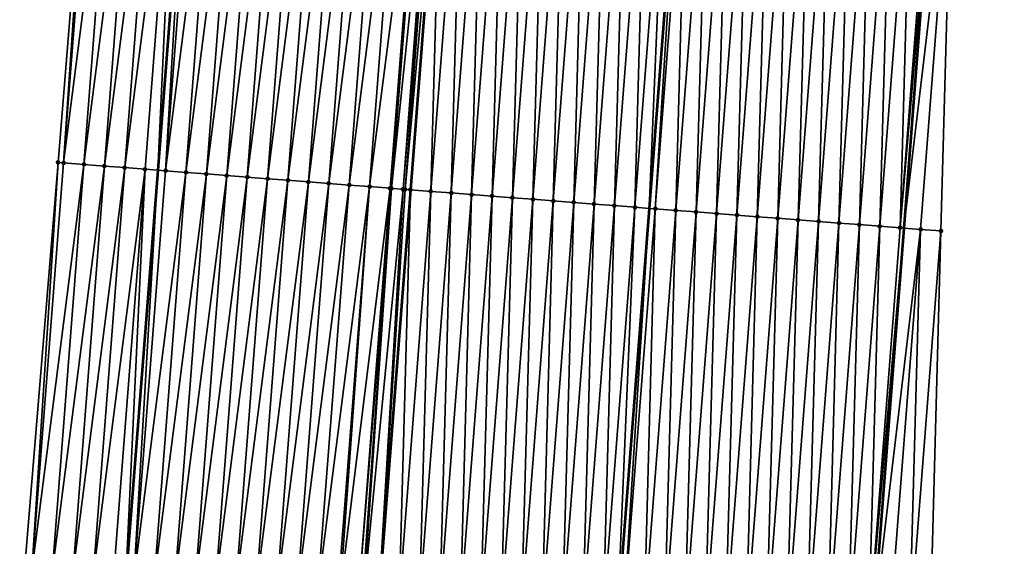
# Model space of a CAD drawing. Header units: feet. Extents: x 2017424 to 2024169, y 808042 to 818730.
# Tile 16 of 256: x 2023431 to 2023479, y 808572 to 808598. Entities that reach past the tile are written whole.
import ezdxf

# ---------------------------------------------------------------- set-up
doc = ezdxf.new("R2010")
doc.units = ezdxf.units.FT
doc.header["$MEASUREMENT"] = 0
for name, color, linetype, lineweight in [('EP_Travel Lane', 172, 'Continuous', 53), ('NB-Road Shots', 141, 'Continuous', 100), ('NB-Road X-Section', 40, 'Continuous', 13), ('STRIPING', 60, 'Continuous', 53)]:
    doc.layers.add(name, color=color, linetype=linetype, lineweight=lineweight)
doc.layers.add('I-77-MM15-17_NB-Surface-BORDER', color=7, linetype='Continuous')
doc.layers.add('I-77-MM15-17_NB-Surface-TIN', color=7, linetype='Continuous')

msp = doc.modelspace()

# ---------------------------------------------------------------- linework, layer by layer
at = {"layer": 'EP_Travel Lane'}
for points in [[(2023440.855885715, 808630.2396327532, 257.285352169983), (2023439.302682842, 808610.3000895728, 257.1924232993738), (2023437.749479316, 808590.3605380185, 257.1127177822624), (2023436.1962753, 808570.4209801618, 257.0429788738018), (2023434.643069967, 808550.4814053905, 256.9996296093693), (2023433.089863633, 808530.5418177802, 256.9763918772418), (2023431.536655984, 808510.6022132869, 256.97948636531), (2023429.983446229, 808490.6625817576, 257.0251275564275), (2023428.430236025, 808470.7229444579, 257.0795000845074), (2023426.877024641, 808450.7832920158, 257.1580018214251), (2023425.378224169, 808430.7817102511, 257.2690864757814), (2023423.918644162, 808410.835129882, 257.3659053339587), (2023422.459082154, 808390.8887954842, 257.4914231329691), (2023420.999547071, 808370.9428290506, 257.6598730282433), (2023419.540021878, 808350.9969977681, 257.8440919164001), (2023418.080480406, 808331.0509440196, 258.0023538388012), (2023416.62096885, 808311.1052991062, 258.2083175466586), (2023415.161446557, 808291.159507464, 258.3971686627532), (2023413.701933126, 808271.2138369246, 258.6001419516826), (2023412.242457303, 808251.2686803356, 258.8630725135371), (2023410.779692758, 808231.3445584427, 259.1339013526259)], [(2023477.28724312, 808627.4128463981, 257.0284670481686), (2023475.742724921, 808607.472637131, 256.9236377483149), (2023474.19820586, 808587.5324167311, 256.8360763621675), (2023472.653685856, 808567.5921841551, 256.7674357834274), (2023471.109165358, 808547.6519452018, 256.7089363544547), (2023469.564643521, 808527.7116889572, 256.6775101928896), (2023468.020118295, 808507.7713889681, 256.7147575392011), (2023466.475592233, 808487.8310781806, 256.7686009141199), (2023464.931065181, 808467.8907546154, 256.8429244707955), (2023463.386537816, 808447.9504270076, 256.9229423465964), (2023461.900557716, 808428.0821059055, 257.0086530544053), (2023460.440991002, 808408.1353261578, 257.08244919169), (2023458.981462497, 808388.1890685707, 257.2171678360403), (2023457.521962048, 808368.2431944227, 257.39662409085), (2023456.06245145, 808348.2971815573, 257.5598950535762), (2023454.602948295, 808328.3512704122, 257.7350356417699), (2023453.14345797, 808308.4055346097, 257.9306324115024), (2023451.683966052, 808288.4597770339, 258.1236780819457), (2023450.224492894, 808268.5142758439, 258.3466491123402), (2023448.765051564, 808248.5692096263, 258.6203824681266), (2023447.259993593, 808228.587331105, 258.8985682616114)]]:
    msp.add_polyline3d(points, dxfattribs=at)
at = {"layer": 'I-77-MM15-17_NB-Surface-BORDER', "color": 3, "linetype": 'Continuous', "lineweight": -3}
for points in [[(2023406.60019978, 808231.6576324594, 258.9744461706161), (2023408.2205529, 808251.5644697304, 258.7181628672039), (2023409.899029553, 808271.4934034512, 258.4496011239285), (2023410.304910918, 808291.5161837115, 258.164656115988), (2023411.398282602, 808311.4889571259, 257.9688032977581), (2023412.821336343, 808331.4373750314, 257.7721692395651), (2023414.256278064, 808351.3851546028, 257.6033479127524), (2023416.392144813, 808371.2811777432, 257.4357380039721), (2023417.279403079, 808391.2690556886, 257.2262022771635), (2023418.880741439, 808411.2049960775, 257.1096080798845), (2023420.582393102, 808431.1338776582, 257.033612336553), (2023422.132678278, 808451.15156985, 256.9518341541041), (2023423.444320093, 808471.109977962, 256.8566346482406), (2023424.988677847, 808491.0503060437, 256.7963218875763), (2023426.959845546, 808510.9574970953, 256.7636323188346), (2023427.891208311, 808530.9453750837, 256.7287926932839), (2023429.572963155, 808550.8749947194, 256.7411952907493), (2023431.242463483, 808570.8055399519, 256.7930076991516), (2023432.879210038, 808590.7386027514, 256.8820714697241), (2023434.504432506, 808610.672555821, 256.9774301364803), (2023435.998182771, 808630.6167183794, 257.0609682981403)], [(2023479.114651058, 808627.2710651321, 256.9981541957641), (2023476.570370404, 808607.408421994, 256.9121527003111), (2023476.02009636, 808587.3910609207, 256.8099469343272), (2023475.469821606, 808567.3736907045, 256.7218928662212), (2023473.922542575, 808547.433666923, 256.6616515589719), (2023473.37226629, 808527.4162769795, 256.6046512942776), (2023471.824982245, 808507.4761885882, 256.6457828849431), (2023470.277698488, 808487.5361038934, 256.680756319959), (2023468.730413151, 808467.5959988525, 256.7481437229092), (2023466.186123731, 808447.7332427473, 256.8385146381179), (2023464.691739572, 808427.8752115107, 256.9214533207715), (2023463.218645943, 808407.9294816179, 257.0011474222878), (2023461.745585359, 808387.984199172, 257.1330493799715), (2023460.272552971, 808368.0392984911, 257.3094958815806), (2023458.799509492, 808348.0942476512, 257.4684212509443), (2023456.32921844, 808328.2233420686, 257.6846117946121), (2023453.858934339, 808308.3525305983, 257.9117814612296), (2023452.385911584, 808288.4077603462, 258.1034345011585), (2023452.198072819, 808268.3679908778, 258.2856015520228), (2023449.826223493, 808248.4904365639, 258.5739499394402), (2023447.94367309, 808228.5354414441, 258.8798459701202)]]:
    msp.add_polyline3d(points, dxfattribs=at)
at = {"layer": 'I-77-MM15-17_NB-Surface-TIN', "color": 128, "linetype": 'Continuous', "lineweight": -3}
for points in [[(2023433.148967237, 808590.7176639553, 256.8922548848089), (2023434.504432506, 808610.672555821, 256.9774301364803), (2023432.879210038, 808590.7386027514, 256.8820714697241)], [(2023433.148967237, 808590.7176639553, 256.8922548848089), (2023434.696244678, 808610.6576672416, 256.9845877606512), (2023434.504432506, 808610.672555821, 256.9774301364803)], [(2023433.148967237, 808590.7176639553, 256.8922548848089), (2023435.693245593, 808610.5802774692, 257.0248189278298), (2023434.696244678, 808610.6576672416, 256.9845877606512)], [(2023433.148967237, 808590.7176639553, 256.8922548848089), (2023434.145968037, 808590.6402727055, 256.9347994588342), (2023435.693245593, 808610.5802774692, 257.0248189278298)], [(2023434.145968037, 808590.6402727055, 256.9347994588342), (2023436.69024632, 808610.5028852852, 257.0688271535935), (2023435.693245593, 808610.5802774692, 257.0248189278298)], [(2023434.145968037, 808590.6402727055, 256.9347994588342), (2023435.142968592, 808590.5628783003, 256.9822857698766), (2023436.69024632, 808610.5028852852, 257.0688271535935)], [(2023435.142968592, 808590.5628783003, 256.9822857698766), (2023437.687246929, 808610.4254915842, 257.1152104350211), (2023436.69024632, 808610.5028852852, 257.0688271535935)], [(2023435.142968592, 808590.5628783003, 256.9822857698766), (2023436.139969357, 808590.485486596, 257.0255421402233), (2023437.687246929, 808610.4254915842, 257.1152104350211)], [(2023436.139969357, 808590.485486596, 257.0255421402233), (2023438.684247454, 808610.3480967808, 257.1633206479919), (2023437.687246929, 808610.4254915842, 257.1152104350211)], [(2023436.139969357, 808590.485486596, 257.0255421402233), (2023437.1369696, 808590.4080881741, 257.0793187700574), (2023438.684247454, 808610.3480967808, 257.1633206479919)], [(2023437.1369696, 808590.4080881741, 257.0793187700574), (2023437.749479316, 808590.3605380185, 257.1127177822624), (2023438.684247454, 808610.3480967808, 257.1633206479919)], [(2023438.684247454, 808610.3480967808, 257.1633206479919), (2023437.749479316, 808590.3605380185, 257.1127177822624), (2023439.302682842, 808610.3000895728, 257.1924232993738)], [(2023438.133969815, 808590.3306893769, 257.1336833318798), (2023439.302682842, 808610.3000895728, 257.1924232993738), (2023437.749479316, 808590.3605380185, 257.1127177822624)], [(2023438.133969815, 808590.3306893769, 257.1336833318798), (2023439.681248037, 808610.270702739, 257.2102380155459), (2023439.302682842, 808610.3000895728, 257.1924232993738)], [(2023438.133969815, 808590.3306893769, 257.1336833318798), (2023440.678249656, 808610.1933220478, 257.2362471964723), (2023439.681248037, 808610.270702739, 257.2102380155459)], [(2023438.133969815, 808590.3306893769, 257.1336833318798), (2023439.130971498, 808590.2533095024, 257.1584132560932), (2023440.678249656, 808610.1933220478, 257.2362471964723)], [(2023439.130971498, 808590.2533095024, 257.1584132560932), (2023441.675251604, 808610.1159455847, 257.2556352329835), (2023440.678249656, 808610.1933220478, 257.2362471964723)], [(2023439.130971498, 808590.2533095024, 257.1584132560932), (2023440.127973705, 808590.1759363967, 257.1725427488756), (2023441.675251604, 808610.1159455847, 257.2556352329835)], [(2023440.127973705, 808590.1759363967, 257.1725427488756), (2023442.672253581, 808610.0385695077, 257.2744181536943), (2023441.675251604, 808610.1159455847, 257.2556352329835)], [(2023440.127973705, 808590.1759363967, 257.1725427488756), (2023441.1249754, 808590.0985566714, 257.1970388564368), (2023442.672253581, 808610.0385695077, 257.2744181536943)], [(2023441.1249754, 808590.0985566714, 257.1970388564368), (2023443.669255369, 808609.9611909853, 257.2970309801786), (2023442.672253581, 808610.0385695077, 257.2744181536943)], [(2023441.1249754, 808590.0985566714, 257.1970388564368), (2023442.121977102, 808590.0211770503, 257.2213719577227), (2023443.669255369, 808609.9611909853, 257.2970309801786)], [(2023442.121977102, 808590.0211770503, 257.2213719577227), (2023444.666257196, 808609.8838129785, 257.3188362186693), (2023443.669255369, 808609.9611909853, 257.2970309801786)], [(2023442.121977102, 808590.0211770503, 257.2213719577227), (2023443.118978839, 808589.9437978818, 257.2449963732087), (2023444.666257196, 808609.8838129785, 257.3188362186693)], [(2023443.118978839, 808589.9437978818, 257.2449963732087), (2023445.663259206, 808609.8064373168, 257.3369689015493), (2023444.666257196, 808609.8838129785, 257.3188362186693)], [(2023443.118978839, 808589.9437978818, 257.2449963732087), (2023444.115980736, 808589.8664207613, 257.2654132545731), (2023445.663259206, 808609.8064373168, 257.3369689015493)], [(2023444.115980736, 808589.8664207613, 257.2654132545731), (2023446.660261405, 808609.729064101, 257.3512708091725), (2023445.663259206, 808609.8064373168, 257.3369689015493)], [(2023444.115980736, 808589.8664207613, 257.2654132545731), (2023445.112982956, 808589.7890478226, 257.2792814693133), (2023446.660261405, 808609.729064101, 257.3512708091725)], [(2023445.112982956, 808589.7890478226, 257.2792814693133), (2023447.657263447, 808609.6516888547, 257.3687532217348), (2023446.660261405, 808609.729064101, 257.3512708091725)], [(2023445.112982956, 808589.7890478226, 257.2792814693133), (2023446.109985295, 808589.7116763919, 257.2907876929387), (2023447.657263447, 808609.6516888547, 257.3687532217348)], [(2023446.109985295, 808589.7116763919, 257.2907876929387), (2023448.6542656, 808609.5743150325, 257.384005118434), (2023447.657263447, 808609.6516888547, 257.3687532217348)], [(2023446.109985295, 808589.7116763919, 257.2907876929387), (2023447.106987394, 808589.6343018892, 257.3071048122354), (2023448.6542656, 808609.5743150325, 257.384005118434)], [(2023447.106987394, 808589.6343018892, 257.3071048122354), (2023449.651267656, 808609.4969399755, 257.4011903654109), (2023448.6542656, 808609.5743150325, 257.384005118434)], [(2023447.106987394, 808589.6343018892, 257.3071048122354), (2023448.103989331, 808589.5569252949, 257.3266977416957), (2023449.651267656, 808609.4969399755, 257.4011903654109)], [(2023448.103989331, 808589.5569252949, 257.3266977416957), (2023450.648269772, 808609.4195656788, 257.4171853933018), (2023449.651267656, 808609.4969399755, 257.4011903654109)], [(2023448.103989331, 808589.5569252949, 257.3266977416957), (2023449.100991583, 808589.479552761, 257.339931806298), (2023450.648269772, 808609.4195656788, 257.4171853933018)], [(2023449.100991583, 808589.479552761, 257.339931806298), (2023449.171734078, 808589.4740629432, 257.3406127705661), (2023450.648269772, 808609.4195656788, 257.4171853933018)], [(2023449.171734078, 808589.4740629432, 257.3406127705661), (2023450.742074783, 808609.4122859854, 257.4183357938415), (2023450.648269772, 808609.4195656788, 257.4171853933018)], [(2023449.171734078, 808589.4740629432, 257.3406127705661), (2023451.234214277, 808609.3740958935, 257.4210089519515), (2023450.742074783, 808609.4122859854, 257.4183357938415)], [(2023449.171734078, 808589.4740629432, 257.3406127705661), (2023449.736037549, 808589.4302726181, 257.3441422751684), (2023451.234214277, 808609.3740958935, 257.4210089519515)], [(2023449.736037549, 808589.4302726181, 257.3441422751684), (2023451.342555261, 808609.3656890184, 257.4209745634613), (2023451.234214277, 808609.3740958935, 257.4210089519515)], [(2023449.736037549, 808589.4302726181, 257.3441422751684), (2023449.834693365, 808589.4226173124, 257.3440570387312), (2023451.342555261, 808609.3656890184, 257.4209745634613)], [(2023449.834693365, 808589.4226173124, 257.3440570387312), (2023451.645272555, 808609.3421999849, 257.4197076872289), (2023451.342555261, 808609.3656890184, 257.4209745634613)], [(2023449.834693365, 808589.4226173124, 257.3440570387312), (2023450.097994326, 808589.4021865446, 257.3432719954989), (2023451.645272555, 808609.3421999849, 257.4197076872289)], [(2023450.097994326, 808589.4021865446, 257.3432719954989), (2023450.105989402, 808589.4015662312, 257.3431510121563), (2023451.645272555, 808609.3421999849, 257.4197076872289)], [(2023451.645272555, 808609.3421999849, 257.4197076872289), (2023450.105989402, 808589.4015662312, 257.3431510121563), (2023451.653267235, 808609.3415796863, 257.4196115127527)], [(2023451.094997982, 808589.3248320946, 257.3281851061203), (2023451.653267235, 808609.3415796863, 257.4196115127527), (2023450.105989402, 808589.4015662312, 257.3431510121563)], [(2023451.094997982, 808589.3248320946, 257.3281851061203), (2023452.642276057, 808609.2648435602, 257.4077139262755), (2023451.653267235, 808609.3415796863, 257.4196115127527)], [(2023451.094997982, 808589.3248320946, 257.3281851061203), (2023452.092001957, 808589.2474817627, 257.3066489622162), (2023452.642276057, 808609.2648435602, 257.4077139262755)], [(2023452.092001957, 808589.2474817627, 257.3066489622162), (2023453.639279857, 808609.1874909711, 257.3897130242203), (2023452.642276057, 808609.2648435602, 257.4077139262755)], [(2023452.092001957, 808589.2474817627, 257.3066489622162), (2023453.089005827, 808589.1701300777, 257.2872318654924), (2023453.639279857, 808609.1874909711, 257.3897130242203)], [(2023453.089005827, 808589.1701300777, 257.2872318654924), (2023454.636283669, 808609.1101385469, 257.3714536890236), (2023453.639279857, 808609.1874909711, 257.3897130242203)], [(2023453.089005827, 808589.1701300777, 257.2872318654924), (2023454.08600959, 808589.0927770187, 257.2699669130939), (2023454.636283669, 808609.1101385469, 257.3714536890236)], [(2023454.08600959, 808589.0927770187, 257.2699669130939), (2023455.633287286, 808609.032783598, 257.3571483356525), (2023454.636283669, 808609.1101385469, 257.3714536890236)], [(2023454.08600959, 808589.0927770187, 257.2699669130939), (2023455.083013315, 808589.0154234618, 257.2534811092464), (2023455.633287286, 808609.032783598, 257.3571483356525)], [(2023455.083013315, 808589.0154234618, 257.2534811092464), (2023456.630290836, 808608.9554277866, 257.3441938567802), (2023455.633287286, 808609.032783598, 257.3571483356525)], [(2023455.083013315, 808589.0154234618, 257.2534811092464), (2023456.080017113, 808588.9380708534, 257.2355103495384), (2023456.630290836, 808608.9554277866, 257.3441938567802)], [(2023456.080017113, 808588.9380708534, 257.2355103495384), (2023457.627294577, 808608.8780744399, 257.3273795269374), (2023456.630290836, 808608.9554277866, 257.3441938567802)], [(2023456.080017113, 808588.9380708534, 257.2355103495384), (2023457.077021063, 808588.8607201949, 257.2144855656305), (2023457.627294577, 808608.8780744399, 257.3273795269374)], [(2023457.077021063, 808588.8607201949, 257.2144855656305), (2023458.624298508, 808608.8007235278, 257.306752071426), (2023457.627294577, 808608.8780744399, 257.3273795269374)], [(2023457.077021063, 808588.8607201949, 257.2144855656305), (2023458.074025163, 808588.7833714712, 257.190430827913), (2023458.624298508, 808608.8007235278, 257.306752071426)], [(2023458.074025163, 808588.7833714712, 257.190430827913), (2023459.621302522, 808608.7233737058, 257.2844177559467), (2023458.624298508, 808608.8007235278, 257.306752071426)], [(2023458.074025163, 808588.7833714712, 257.190430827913), (2023459.071029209, 808588.7060220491, 257.1674697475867), (2023459.621302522, 808608.7233737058, 257.2844177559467)], [(2023459.071029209, 808588.7060220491, 257.1674697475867), (2023460.618306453, 808608.6460228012, 257.2637788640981), (2023459.621302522, 808608.7233737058, 257.2844177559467)], [(2023459.071029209, 808588.7060220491, 257.1674697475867), (2023460.068033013, 808588.6286695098, 257.149390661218), (2023460.618306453, 808608.6460228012, 257.2637788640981)], [(2023460.068033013, 808588.6286695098, 257.149390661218), (2023461.615310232, 808608.5686699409, 257.2462026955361), (2023460.618306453, 808608.6460228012, 257.2637788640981)], [(2023460.068033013, 808588.6286695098, 257.149390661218), (2023461.065036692, 808588.5513153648, 257.1338260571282), (2023461.615310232, 808608.5686699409, 257.2462026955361)], [(2023461.065036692, 808588.5513153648, 257.1338260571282), (2023462.612313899, 808608.4913156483, 257.2308694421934), (2023461.615310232, 808608.5686699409, 257.2462026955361)], [(2023461.065036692, 808588.5513153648, 257.1338260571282), (2023461.763616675, 808588.4971177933, 257.1184247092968), (2023462.612313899, 808608.4913156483, 257.2308694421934)], [(2023462.612313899, 808608.4913156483, 257.2308694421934), (2023461.763616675, 808588.4971177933, 257.1184247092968), (2023463.316819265, 808608.4366573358, 257.2169491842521)], [(2023462.062040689, 808588.4739653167, 257.111845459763), (2023463.316819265, 808608.4366573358, 257.2169491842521), (2023461.763616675, 808588.4971177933, 257.1184247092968)], [(2023462.062040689, 808588.4739653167, 257.111845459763), (2023463.609317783, 808608.413964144, 257.2111697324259), (2023463.316819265, 808608.4366573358, 257.2169491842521)], [(2023462.062040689, 808588.4739653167, 257.111845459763), (2023463.05904481, 808588.3966168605, 257.0873720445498), (2023463.609317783, 808608.413964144, 257.2111697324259)], [(2023463.05904481, 808588.3966168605, 257.0873720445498), (2023464.606321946, 808608.3366162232, 257.1858579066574), (2023463.609317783, 808608.413964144, 257.2111697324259)], [(2023463.05904481, 808588.3966168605, 257.0873720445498), (2023464.056048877, 808588.3192677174, 257.0639739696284), (2023464.606321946, 808608.3366162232, 257.1858579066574)], [(2023464.056048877, 808588.3192677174, 257.0639739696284), (2023465.603326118, 808608.2592684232, 257.1603569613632), (2023464.606321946, 808608.3366162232, 257.1858579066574)], [(2023464.056048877, 808588.3192677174, 257.0639739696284), (2023465.053052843, 808588.2419172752, 257.0426106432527), (2023465.603326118, 808608.2592684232, 257.1603569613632)], [(2023465.053052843, 808588.2419172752, 257.0426106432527), (2023466.600330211, 808608.1819196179, 257.1364302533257), (2023465.603326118, 808608.2592684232, 257.1603569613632)], [(2023465.053052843, 808588.2419172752, 257.0426106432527), (2023466.050056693, 808588.1645653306, 257.023600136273), (2023466.600330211, 808608.1819196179, 257.1364302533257)], [(2023466.050056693, 808588.1645653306, 257.023600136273), (2023467.597334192, 808608.1045693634, 257.1147732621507), (2023466.600330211, 808608.1819196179, 257.1364302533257)], [(2023466.050056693, 808588.1645653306, 257.023600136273), (2023467.047060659, 808588.0872148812, 257.0022479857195), (2023467.597334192, 808608.1045693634, 257.1147732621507)], [(2023467.047060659, 808588.0872148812, 257.0022479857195), (2023468.594338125, 808608.0272184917, 257.0940828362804), (2023467.597334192, 808608.1045693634, 257.1147732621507)], [(2023467.047060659, 808588.0872148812, 257.0022479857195), (2023468.044064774, 808588.009866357, 256.9778809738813), (2023468.594338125, 808608.0272184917, 257.0940828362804)], [(2023468.044064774, 808588.009866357, 256.9778809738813), (2023469.591342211, 808607.9498695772, 257.0703272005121), (2023468.594338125, 808608.0272184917, 257.0940828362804)], [(2023468.044064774, 808588.009866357, 256.9778809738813), (2023469.041068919, 808587.9325182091, 256.9529244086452), (2023469.591342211, 808607.9498695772, 257.0703272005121)], [(2023469.041068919, 808587.9325182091, 256.9529244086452), (2023470.588346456, 808607.8725227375, 257.0433223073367), (2023469.591342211, 808607.9498695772, 257.0703272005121)], [(2023469.041068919, 808587.9325182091, 256.9529244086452), (2023470.038073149, 808587.8551711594, 256.9262481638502), (2023470.588346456, 808607.8725227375, 257.0433223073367)], [(2023470.038073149, 808587.8551711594, 256.9262481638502), (2023471.585350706, 808607.7951759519, 257.0162325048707), (2023470.588346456, 808607.8725227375, 257.0433223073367)], [(2023470.038073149, 808587.8551711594, 256.9262481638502), (2023471.03507735, 808587.7778237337, 256.9001603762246), (2023471.585350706, 808607.7951759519, 257.0162325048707)], [(2023471.03507735, 808587.7778237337, 256.9001603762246), (2023472.582354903, 808607.7178284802, 256.9902175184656), (2023471.585350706, 808607.7951759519, 257.0162325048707)], [(2023471.03507735, 808587.7778237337, 256.9001603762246), (2023472.032081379, 808587.7004740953, 256.8775381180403), (2023472.582354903, 808607.7178284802, 256.9902175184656)], [(2023472.032081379, 808587.7004740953, 256.8775381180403), (2023473.579359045, 808607.6404802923, 256.9653239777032), (2023472.582354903, 808607.7178284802, 256.9902175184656)], [(2023472.032081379, 808587.7004740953, 256.8775381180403), (2023473.029085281, 808587.6231228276, 256.8574678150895), (2023473.579359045, 808607.6404802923, 256.9653239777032)], [(2023473.029085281, 808587.6231228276, 256.8574678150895), (2023474.576363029, 808607.5631300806, 256.9435995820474), (2023473.579359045, 808607.6404802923, 256.9653239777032)], [(2023473.029085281, 808587.6231228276, 256.8574678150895), (2023474.02608911, 808587.5457706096, 256.8388852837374), (2023474.576363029, 808607.5631300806, 256.9435995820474)], [(2023474.02608911, 808587.5457706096, 256.8388852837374), (2023475.57336681, 808607.4857772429, 256.9259878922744), (2023474.576363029, 808607.5631300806, 256.9435995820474)], [(2023474.02608911, 808587.5457706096, 256.8388852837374), (2023475.742724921, 808607.472637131, 256.9236377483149), (2023475.57336681, 808607.4857772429, 256.9259878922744)], [(2023474.02608911, 808587.5457706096, 256.8388852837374), (2023474.19820586, 808587.5324167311, 256.8360763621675), (2023475.742724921, 808607.472637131, 256.9236377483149)], [(2023476.570370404, 808607.408421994, 256.9121527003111), (2023475.742724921, 808607.472637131, 256.9236377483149), (2023474.19820586, 808587.5324167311, 256.8360763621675)], [(2023475.023092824, 808587.4684169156, 256.8226143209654), (2023476.570370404, 808607.408421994, 256.9121527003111), (2023474.19820586, 808587.5324167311, 256.8360763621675)], [(2023475.023092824, 808587.4684169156, 256.8226143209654), (2023476.02009636, 808587.3910609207, 256.8099469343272), (2023476.570370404, 808607.408421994, 256.9121527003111)], [(2023431.601689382, 808570.7776553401, 256.8083948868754), (2023432.879210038, 808590.7386027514, 256.8820714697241), (2023431.242463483, 808570.8055399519, 256.7930076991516)], [(2023431.601689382, 808570.7776553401, 256.8083948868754), (2023433.148967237, 808590.7176639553, 256.8922548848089), (2023432.879210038, 808590.7386027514, 256.8820714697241)], [(2023431.601689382, 808570.7776553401, 256.8083948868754), (2023434.145968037, 808590.6402727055, 256.9347994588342), (2023433.148967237, 808590.7176639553, 256.8922548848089)], [(2023431.601689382, 808570.7776553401, 256.8083948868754), (2023432.598690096, 808570.7002629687, 256.8526893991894), (2023434.145968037, 808590.6402727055, 256.9347994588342)], [(2023432.598690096, 808570.7002629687, 256.8526893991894), (2023435.142968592, 808590.5628783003, 256.9822857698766), (2023434.145968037, 808590.6402727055, 256.9347994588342)], [(2023432.598690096, 808570.7002629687, 256.8526893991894), (2023433.595690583, 808570.6228676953, 256.9015283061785), (2023435.142968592, 808590.5628783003, 256.9822857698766)], [(2023433.595690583, 808570.6228676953, 256.9015283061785), (2023436.139969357, 808590.485486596, 257.0255421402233), (2023435.142968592, 808590.5628783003, 256.9822857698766)], [(2023433.595690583, 808570.6228676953, 256.9015283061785), (2023434.592690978, 808570.5454712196, 256.9522499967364), (2023436.139969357, 808590.485486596, 257.0255421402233)], [(2023434.592690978, 808570.5454712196, 256.9522499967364), (2023437.1369696, 808590.4080881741, 257.0793187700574), (2023436.139969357, 808590.485486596, 257.0255421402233)], [(2023434.592690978, 808570.5454712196, 256.9522499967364), (2023435.589691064, 808570.4680707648, 257.0092032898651), (2023437.1369696, 808590.4080881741, 257.0793187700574)], [(2023435.589691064, 808570.4680707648, 257.0092032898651), (2023436.1962753, 808570.4209801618, 257.0429788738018), (2023437.1369696, 808590.4080881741, 257.0793187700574)], [(2023437.1369696, 808590.4080881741, 257.0793187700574), (2023436.1962753, 808570.4209801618, 257.0429788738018), (2023437.749479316, 808590.3605380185, 257.1127177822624)], [(2023436.586691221, 808570.3906712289, 257.0647178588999), (2023437.749479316, 808590.3605380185, 257.1127177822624), (2023436.1962753, 808570.4209801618, 257.0429788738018)], [(2023436.586691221, 808570.3906712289, 257.0647178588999), (2023438.133969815, 808590.3306893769, 257.1336833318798), (2023437.749479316, 808590.3605380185, 257.1127177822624)], [(2023436.586691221, 808570.3906712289, 257.0647178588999), (2023439.130971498, 808590.2533095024, 257.1584132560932), (2023438.133969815, 808590.3306893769, 257.1336833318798)], [(2023436.586691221, 808570.3906712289, 257.0647178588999), (2023437.583692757, 808570.3132894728, 257.0923873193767), (2023439.130971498, 808590.2533095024, 257.1584132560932)], [(2023437.583692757, 808570.3132894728, 257.0923873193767), (2023440.127973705, 808590.1759363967, 257.1725427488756), (2023439.130971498, 808590.2533095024, 257.1584132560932)], [(2023437.583692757, 808570.3132894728, 257.0923873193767), (2023438.580694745, 808570.2359135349, 257.1109454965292), (2023440.127973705, 808590.1759363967, 257.1725427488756)], [(2023438.580694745, 808570.2359135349, 257.1109454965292), (2023441.1249754, 808590.0985566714, 257.1970388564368), (2023440.127973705, 808590.1759363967, 257.1725427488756)], [(2023438.580694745, 808570.2359135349, 257.1109454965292), (2023439.577696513, 808570.1585347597, 257.133947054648), (2023441.1249754, 808590.0985566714, 257.1970388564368)], [(2023439.577696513, 808570.1585347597, 257.133947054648), (2023442.121977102, 808590.0211770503, 257.2213719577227), (2023441.1249754, 808590.0985566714, 257.1970388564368)], [(2023439.577696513, 808570.1585347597, 257.133947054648), (2023440.574698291, 808570.0811561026, 257.1567634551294), (2023442.121977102, 808590.0211770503, 257.2213719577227)], [(2023440.574698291, 808570.0811561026, 257.1567634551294), (2023443.118978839, 808589.9437978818, 257.2449963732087), (2023442.121977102, 808590.0211770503, 257.2213719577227)], [(2023440.574698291, 808570.0811561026, 257.1567634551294), (2023441.571700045, 808570.0037771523, 257.1800388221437), (2023443.118978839, 808589.9437978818, 257.2449963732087)], [(2023441.571700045, 808570.0037771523, 257.1800388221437), (2023444.115980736, 808589.8664207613, 257.2654132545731), (2023443.118978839, 808589.9437978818, 257.2449963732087)], [(2023441.571700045, 808570.0037771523, 257.1800388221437), (2023442.568701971, 808569.9264004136, 257.1998509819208), (2023444.115980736, 808589.8664207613, 257.2654132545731)], [(2023442.568701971, 808569.9264004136, 257.1998509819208), (2023445.112982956, 808589.7890478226, 257.2792814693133), (2023444.115980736, 808589.8664207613, 257.2654132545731)], [(2023442.568701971, 808569.9264004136, 257.1998509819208), (2023443.565704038, 808569.8490254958, 257.2168114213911), (2023445.112982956, 808589.7890478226, 257.2792814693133)], [(2023443.565704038, 808569.8490254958, 257.2168114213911), (2023446.109985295, 808589.7116763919, 257.2907876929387), (2023445.112982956, 808589.7890478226, 257.2792814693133)], [(2023443.565704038, 808569.8490254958, 257.2168114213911), (2023444.562706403, 808569.7716544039, 257.2277799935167), (2023446.109985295, 808589.7116763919, 257.2907876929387)], [(2023444.562706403, 808569.7716544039, 257.2277799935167), (2023447.106987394, 808589.6343018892, 257.3071048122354), (2023446.109985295, 808589.7116763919, 257.2907876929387)], [(2023444.562706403, 808569.7716544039, 257.2277799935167), (2023445.559708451, 808569.694279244, 257.2451195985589), (2023447.106987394, 808589.6343018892, 257.3071048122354)], [(2023445.559708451, 808569.694279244, 257.2451195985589), (2023448.103989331, 808589.5569252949, 257.3266977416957), (2023447.106987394, 808589.6343018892, 257.3071048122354)], [(2023445.559708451, 808569.694279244, 257.2451195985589), (2023446.556710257, 808569.6169009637, 257.2673458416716), (2023448.103989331, 808589.5569252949, 257.3266977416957)], [(2023446.556710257, 808569.6169009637, 257.2673458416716), (2023446.649268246, 808569.6097175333, 257.269276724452), (2023448.103989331, 808589.5569252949, 257.3266977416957)], [(2023446.649268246, 808569.6097175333, 257.269276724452), (2023449.100991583, 808589.479552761, 257.339931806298), (2023448.103989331, 808589.5569252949, 257.3266977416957)], [(2023446.649268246, 808569.6097175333, 257.269276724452), (2023447.553712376, 808569.5395267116, 257.283263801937), (2023449.100991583, 808589.479552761, 257.339931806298)], [(2023447.553712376, 808569.5395267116, 257.283263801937), (2023449.171734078, 808589.4740629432, 257.3406127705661), (2023449.100991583, 808589.479552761, 257.339931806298)], [(2023447.553712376, 808569.5395267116, 257.283263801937), (2023447.742837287, 808569.5248509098, 257.283795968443), (2023449.171734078, 808589.4740629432, 257.3406127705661)], [(2023447.742837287, 808569.5248509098, 257.283795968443), (2023447.803132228, 808569.5201722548, 257.2837484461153), (2023449.171734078, 808589.4740629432, 257.3406127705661)], [(2023447.803132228, 808569.5201722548, 257.2837484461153), (2023449.736037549, 808589.4302726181, 257.3441422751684), (2023449.171734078, 808589.4740629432, 257.3406127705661)], [(2023447.803132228, 808569.5201722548, 257.2837484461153), (2023448.550715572, 808569.462166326, 257.2774654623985), (2023449.736037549, 808589.4302726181, 257.3441422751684)], [(2023448.550715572, 808569.462166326, 257.2774654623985), (2023449.834693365, 808589.4226173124, 257.3440570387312), (2023449.736037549, 808589.4302726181, 257.3441422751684)], [(2023448.550715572, 808569.462166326, 257.2774654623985), (2023450.097994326, 808589.4021865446, 257.3432719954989), (2023449.834693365, 808589.4226173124, 257.3440570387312)], [(2023448.550715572, 808569.462166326, 257.2774654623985), (2023448.558711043, 808569.4615459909, 257.2773302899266), (2023450.097994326, 808589.4021865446, 257.3432719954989)], [(2023450.097994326, 808589.4021865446, 257.3432719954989), (2023448.558711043, 808569.4615459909, 257.2773302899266), (2023450.105989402, 808589.4015662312, 257.3431510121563)], [(2023449.547719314, 808569.3848130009, 257.2606099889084), (2023450.105989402, 808589.4015662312, 257.3431510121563), (2023448.558711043, 808569.4615459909, 257.2773302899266)], [(2023449.547719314, 808569.3848130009, 257.2606099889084), (2023451.094997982, 808589.3248320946, 257.3281851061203), (2023450.105989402, 808589.4015662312, 257.3431510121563)], [(2023449.547719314, 808569.3848130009, 257.2606099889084), (2023450.544723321, 808569.3074630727, 257.2384347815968), (2023451.094997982, 808589.3248320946, 257.3281851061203)], [(2023450.544723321, 808569.3074630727, 257.2384347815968), (2023452.092001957, 808589.2474817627, 257.3066489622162), (2023451.094997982, 808589.3248320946, 257.3281851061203)], [(2023450.544723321, 808569.3074630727, 257.2384347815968), (2023451.541727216, 808569.2301117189, 257.2184919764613), (2023452.092001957, 808589.2474817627, 257.3066489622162)], [(2023451.541727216, 808569.2301117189, 257.2184919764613), (2023453.089005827, 808589.1701300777, 257.2872318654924), (2023452.092001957, 808589.2474817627, 257.3066489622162)], [(2023451.541727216, 808569.2301117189, 257.2184919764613), (2023452.538730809, 808569.1527564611, 257.2046631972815), (2023453.089005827, 808589.1701300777, 257.2872318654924)], [(2023452.538730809, 808569.1527564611, 257.2046631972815), (2023454.08600959, 808589.0927770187, 257.2699669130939), (2023453.089005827, 808589.1701300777, 257.2872318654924)], [(2023452.538730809, 808569.1527564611, 257.2046631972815), (2023453.535734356, 808569.0754006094, 257.1917644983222), (2023454.08600959, 808589.0927770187, 257.2699669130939)], [(2023453.535734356, 808569.0754006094, 257.1917644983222), (2023455.083013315, 808589.0154234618, 257.2534811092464), (2023454.08600959, 808589.0927770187, 257.2699669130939)], [(2023453.535734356, 808569.0754006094, 257.1917644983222), (2023454.532738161, 808568.9980480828, 257.1736585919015), (2023455.083013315, 808589.0154234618, 257.2534811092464)], [(2023454.532738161, 808568.9980480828, 257.1736585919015), (2023456.080017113, 808588.9380708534, 257.2355103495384), (2023455.083013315, 808589.0154234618, 257.2534811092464)], [(2023454.532738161, 808568.9980480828, 257.1736585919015), (2023455.529742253, 808568.92069926, 257.1497519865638), (2023456.080017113, 808588.9380708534, 257.2355103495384)], [(2023455.529742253, 808568.92069926, 257.1497519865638), (2023457.077021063, 808588.8607201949, 257.2144855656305), (2023456.080017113, 808588.9380708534, 257.2355103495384)], [(2023455.529742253, 808568.92069926, 257.1497519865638), (2023456.526746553, 808568.843353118, 257.1216472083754), (2023457.077021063, 808588.8607201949, 257.2144855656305)], [(2023456.526746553, 808568.843353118, 257.1216472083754), (2023458.074025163, 808588.7833714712, 257.190430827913), (2023457.077021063, 808588.8607201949, 257.2144855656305)], [(2023456.526746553, 808568.843353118, 257.1216472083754), (2023457.523750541, 808568.7660029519, 257.0998444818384), (2023458.074025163, 808588.7833714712, 257.190430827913)], [(2023457.523750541, 808568.7660029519, 257.0998444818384), (2023459.071029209, 808588.7060220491, 257.1674697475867), (2023458.074025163, 808588.7833714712, 257.190430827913)], [(2023457.523750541, 808568.7660029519, 257.0998444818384), (2023458.520754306, 808568.6886499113, 257.0825433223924), (2023459.071029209, 808588.7060220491, 257.1674697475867)], [(2023458.520754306, 808568.6886499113, 257.0825433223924), (2023460.068033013, 808588.6286695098, 257.149390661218), (2023459.071029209, 808588.7060220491, 257.1674697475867)], [(2023458.520754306, 808568.6886499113, 257.0825433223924), (2023459.517757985, 808568.6112957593, 257.0669830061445), (2023460.068033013, 808588.6286695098, 257.149390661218)], [(2023459.517757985, 808568.6112957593, 257.0669830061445), (2023461.065036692, 808588.5513153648, 257.1338260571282), (2023460.068033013, 808588.6286695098, 257.149390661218)], [(2023459.517757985, 808568.6112957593, 257.0669830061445), (2023460.210412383, 808568.5575563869, 257.0540776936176), (2023461.065036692, 808588.5513153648, 257.1338260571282)], [(2023461.065036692, 808588.5513153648, 257.1338260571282), (2023460.210412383, 808568.5575563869, 257.0540776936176), (2023461.763616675, 808588.4971177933, 257.1184247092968)], [(2023460.514761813, 808568.5339435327, 257.0484071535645), (2023461.763616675, 808588.4971177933, 257.1184247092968), (2023460.210412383, 808568.5575563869, 257.0540776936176)], [(2023460.514761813, 808568.5339435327, 257.0484071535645), (2023462.062040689, 808588.4739653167, 257.111845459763), (2023461.763616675, 808588.4971177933, 257.1184247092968)], [(2023460.514761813, 808568.5339435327, 257.0484071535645), (2023461.511765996, 808568.4565958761, 257.0226741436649), (2023462.062040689, 808588.4739653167, 257.111845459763)], [(2023461.511765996, 808568.4565958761, 257.0226741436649), (2023463.05904481, 808588.3966168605, 257.0873720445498), (2023462.062040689, 808588.4739653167, 257.111845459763)], [(2023461.511765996, 808568.4565958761, 257.0226741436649), (2023462.508770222, 808568.3792487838, 256.9960574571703), (2023463.05904481, 808588.3966168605, 257.0873720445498)], [(2023462.508770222, 808568.3792487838, 256.9960574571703), (2023464.056048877, 808588.3192677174, 257.0639739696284), (2023463.05904481, 808588.3966168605, 257.0873720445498)], [(2023462.508770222, 808568.3792487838, 256.9960574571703), (2023463.505774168, 808568.301898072, 256.9751095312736), (2023464.056048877, 808588.3192677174, 257.0639739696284)], [(2023463.505774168, 808568.301898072, 256.9751095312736), (2023465.053052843, 808588.2419172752, 257.0426106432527), (2023464.056048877, 808588.3192677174, 257.0639739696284)], [(2023463.505774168, 808568.301898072, 256.9751095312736), (2023464.502778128, 808568.22454755, 256.9538639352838), (2023465.053052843, 808588.2419172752, 257.0426106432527)], [(2023464.502778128, 808568.22454755, 256.9538639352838), (2023466.050056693, 808588.1645653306, 257.023600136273), (2023465.053052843, 808588.2419172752, 257.0426106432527)], [(2023464.502778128, 808568.22454755, 256.9538639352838), (2023465.499782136, 808568.1471976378, 256.9316635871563), (2023466.050056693, 808588.1645653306, 257.023600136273)], [(2023465.499782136, 808568.1471976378, 256.9316635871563), (2023467.047060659, 808588.0872148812, 257.0022479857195), (2023466.050056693, 808588.1645653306, 257.023600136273)], [(2023465.499782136, 808568.1471976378, 256.9316635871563), (2023466.496786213, 808568.0698486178, 256.9080660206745), (2023467.047060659, 808588.0872148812, 257.0022479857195)], [(2023466.496786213, 808568.0698486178, 256.9080660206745), (2023468.044064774, 808588.009866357, 256.9778809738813), (2023467.047060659, 808588.0872148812, 257.0022479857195)], [(2023466.496786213, 808568.0698486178, 256.9080660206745), (2023467.493790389, 808567.9925008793, 256.8824613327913), (2023468.044064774, 808588.009866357, 256.9778809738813)], [(2023467.493790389, 808567.9925008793, 256.8824613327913), (2023469.041068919, 808587.9325182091, 256.9529244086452), (2023468.044064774, 808588.009866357, 256.9778809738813)], [(2023467.493790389, 808567.9925008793, 256.8824613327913), (2023468.490794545, 808567.9151528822, 256.8572618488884), (2023469.041068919, 808587.9325182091, 256.9529244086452)], [(2023468.490794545, 808567.9151528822, 256.8572618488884), (2023470.038073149, 808587.8551711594, 256.9262481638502), (2023469.041068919, 808587.9325182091, 256.9529244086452)], [(2023468.490794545, 808567.9151528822, 256.8572618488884), (2023469.487798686, 808567.8378046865, 256.8323732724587), (2023470.038073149, 808587.8551711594, 256.9262481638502)], [(2023469.487798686, 808567.8378046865, 256.8323732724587), (2023471.03507735, 808587.7778237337, 256.9001603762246), (2023470.038073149, 808587.8551711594, 256.9262481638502)], [(2023469.487798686, 808567.8378046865, 256.8323732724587), (2023470.484802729, 808567.7604552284, 256.8094615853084), (2023471.03507735, 808587.7778237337, 256.9001603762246)], [(2023470.484802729, 808567.7604552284, 256.8094615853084), (2023472.032081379, 808587.7004740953, 256.8775381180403), (2023471.03507735, 808587.7778237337, 256.9001603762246)], [(2023470.484802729, 808567.7604552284, 256.8094615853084), (2023471.481806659, 808567.6831043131, 256.7888320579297), (2023472.032081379, 808587.7004740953, 256.8775381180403)], [(2023471.481806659, 808567.6831043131, 256.7888320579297), (2023473.029085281, 808587.6231228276, 256.8574678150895), (2023472.032081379, 808587.7004740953, 256.8775381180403)], [(2023471.481806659, 808567.6831043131, 256.7888320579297), (2023472.478810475, 808567.6057519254, 256.7705084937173), (2023473.029085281, 808587.6231228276, 256.8574678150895)], [(2023472.478810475, 808567.6057519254, 256.7705084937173), (2023474.02608911, 808587.5457706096, 256.8388852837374), (2023473.029085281, 808587.6231228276, 256.8574678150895)], [(2023472.478810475, 808567.6057519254, 256.7705084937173), (2023474.19820586, 808587.5324167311, 256.8360763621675), (2023474.02608911, 808587.5457706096, 256.8388852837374)], [(2023472.478810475, 808567.6057519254, 256.7705084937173), (2023472.653685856, 808567.5921841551, 256.7674357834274), (2023474.19820586, 808587.5324167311, 256.8360763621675)], [(2023475.023092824, 808587.4684169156, 256.8226143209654), (2023474.19820586, 808587.5324167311, 256.8360763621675), (2023472.653685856, 808567.5921841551, 256.7674357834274)], [(2023473.47581425, 808567.5283990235, 256.7529902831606), (2023475.023092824, 808587.4684169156, 256.8226143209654), (2023472.653685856, 808567.5921841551, 256.7674357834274)], [(2023473.47581425, 808567.5283990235, 256.7529902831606), (2023474.472817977, 808567.4510455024, 256.7364415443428), (2023475.023092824, 808587.4684169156, 256.8226143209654)], [(2023474.472817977, 808567.4510455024, 256.7364415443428), (2023476.02009636, 808587.3910609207, 256.8099469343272), (2023475.023092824, 808587.4684169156, 256.8226143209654)], [(2023474.472817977, 808567.4510455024, 256.7364415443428), (2023475.469821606, 808567.3736907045, 256.7218928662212), (2023476.02009636, 808587.3910609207, 256.8099469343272)]]:
    msp.add_3dface(points, dxfattribs=at)
at = {"layer": 'NB-Road Shots', "lineweight": 100}
for p in [(2023432.879210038, 808590.7386027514, 256.8820714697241), (2023433.148967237, 808590.7176639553, 256.8922548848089), (2023434.145968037, 808590.6402727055, 256.9347994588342), (2023435.142968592, 808590.5628783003, 256.9822857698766), (2023436.139969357, 808590.485486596, 257.0255421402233), (2023437.1369696, 808590.4080881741, 257.0793187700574), (2023438.133969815, 808590.3306893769, 257.1336833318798), (2023439.130971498, 808590.2533095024, 257.1584132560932), (2023440.127973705, 808590.1759363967, 257.1725427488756), (2023441.1249754, 808590.0985566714, 257.1970388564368), (2023442.121977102, 808590.0211770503, 257.2213719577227), (2023443.118978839, 808589.9437978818, 257.2449963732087), (2023444.115980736, 808589.8664207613, 257.2654132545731), (2023445.112982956, 808589.7890478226, 257.2792814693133), (2023446.109985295, 808589.7116763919, 257.2907876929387), (2023447.106987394, 808589.6343018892, 257.3071048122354), (2023448.103989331, 808589.5569252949, 257.3266977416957), (2023449.100991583, 808589.479552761, 257.339931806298), (2023449.171734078, 808589.4740629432, 257.3406127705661), (2023449.736037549, 808589.4302726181, 257.3441422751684), (2023449.834693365, 808589.4226173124, 257.3440570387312), (2023450.097994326, 808589.4021865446, 257.3432719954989), (2023451.094997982, 808589.3248320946, 257.3281851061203), (2023452.092001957, 808589.2474817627, 257.3066489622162), (2023453.089005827, 808589.1701300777, 257.2872318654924), (2023454.08600959, 808589.0927770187, 257.2699669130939), (2023455.083013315, 808589.0154234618, 257.2534811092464), (2023456.080017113, 808588.9380708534, 257.2355103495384), (2023457.077021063, 808588.8607201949, 257.2144855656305), (2023458.074025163, 808588.7833714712, 257.190430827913), (2023459.071029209, 808588.7060220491, 257.1674697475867), (2023460.068033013, 808588.6286695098, 257.149390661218), (2023461.065036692, 808588.5513153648, 257.1338260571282), (2023462.062040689, 808588.4739653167, 257.111845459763), (2023463.05904481, 808588.3966168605, 257.0873720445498), (2023464.056048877, 808588.3192677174, 257.0639739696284), (2023465.053052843, 808588.2419172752, 257.0426106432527), (2023466.050056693, 808588.1645653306, 257.023600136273), (2023467.047060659, 808588.0872148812, 257.0022479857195), (2023468.044064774, 808588.009866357, 256.9778809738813), (2023469.041068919, 808587.9325182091, 256.9529244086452), (2023470.038073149, 808587.8551711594, 256.9262481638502), (2023471.03507735, 808587.7778237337, 256.9001603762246), (2023472.032081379, 808587.7004740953, 256.8775381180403), (2023473.029085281, 808587.6231228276, 256.8574678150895), (2023474.02608911, 808587.5457706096, 256.8388852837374), (2023475.023092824, 808587.4684169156, 256.8226143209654), (2023476.02009636, 808587.3910609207, 256.8099469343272)]:
    msp.add_point(p, dxfattribs=at)
at = {"layer": 'NB-Road X-Section', "extrusion": (0.07736406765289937, 0.9970027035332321, 0.0006404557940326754), "elevation": 962708.315118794, "flags": 128}
msp.add_lwpolyline([(-1954855.853870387, -359.7622452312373), (-1954854.853870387, -359.7495778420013), (-1954853.853870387, -359.733306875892), (-1954852.853870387, -359.7147243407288), (-1954851.853870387, -359.6946540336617), (-1954850.853870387, -359.6720317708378), (-1954849.853870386, -359.6459439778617), (-1954848.853870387, -359.6192677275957), (-1954847.853870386, -359.5943111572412), (-1954846.853870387, -359.5699441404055), (-1954845.853870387, -359.548591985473), (-1954844.853870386, -359.5295814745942), (-1954843.853870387, -359.5082181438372), (-1954842.853870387, -359.4848200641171), (-1954841.853870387, -359.4603466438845), (-1954840.853870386, -359.4383660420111), (-1954839.853870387, -359.4228014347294), (-1954838.853870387, -359.4047223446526), (-1954837.853870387, -359.3817612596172), (-1954836.853870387, -359.3577065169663), (-1954835.853870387, -359.3366817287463), (-1954834.853870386, -359.3187109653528), (-1954833.853870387, -359.3022251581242), (-1954832.853870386, -359.2849602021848), (-1954831.853870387, -359.2655431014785), (-1954830.853870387, -359.2440069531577), (-1954829.853870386, -359.2289200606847), (-1954829.589777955, -359.2281350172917), (-1954829.490825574, -359.2280497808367), (-1954828.924825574, -359.231579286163), (-1954828.853870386, -359.2322602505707), (-1954827.853870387, -359.2454943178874), (-1954826.853870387, -359.2650872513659), (-1954825.853870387, -359.2814043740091), (-1954824.853870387, -359.2929105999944), (-1954823.853870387, -359.3067788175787), (-1954822.853870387, -359.3271957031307), (-1954821.853870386, -359.3508201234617), (-1954820.853870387, -359.375153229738), (-1954819.853870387, -359.3996493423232), (-1954818.853870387, -359.4137788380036), (-1954817.853870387, -359.4385087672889), (-1954816.853870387, -359.492873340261), (-1954815.853870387, -359.5466499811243), (-1954814.853870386, -359.5899063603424), (-1954813.853870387, -359.6373926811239), (-1954812.853870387, -359.6799372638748), (-1954812.583301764, -359.6901206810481)], dxfattribs=at)
at = {"layer": 'STRIPING'}
for points in [[(2023453.200543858, 808629.2815775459, 257.5205107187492), (2023451.653267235, 808609.3415796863, 257.4196115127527), (2023450.105989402, 808589.4015662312, 257.3431510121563), (2023448.558711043, 808569.4615459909, 257.2773302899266), (2023447.011431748, 808549.5215136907, 257.2303820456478), (2023445.464151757, 808529.5814724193, 257.1974843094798), (2023443.916869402, 808509.6414006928, 257.2122671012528), (2023442.369585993, 808489.7013153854, 257.2483464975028), (2023440.822300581, 808469.7612042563, 257.3248223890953), (2023439.275015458, 808449.8210968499, 257.3955260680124), (2023437.7734414, 808429.8682587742, 257.500993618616), (2023436.300362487, 808409.9227164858, 257.6025843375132), (2023434.827302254, 808389.9774271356, 257.7336880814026), (2023433.354257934, 808370.032353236, 257.8899307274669), (2023431.881237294, 808350.0875999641, 258.083584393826), (2023430.408199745, 808330.1426177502, 258.2505249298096), (2023428.935181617, 808310.1978984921, 258.4481473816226), (2023427.462162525, 808290.2531661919, 258.6442490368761), (2023425.989147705, 808270.308491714, 258.8470964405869), (2023424.516163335, 808250.3642295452, 259.0980512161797), (2023423.023155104, 808230.4239183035, 259.3683043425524)], [(2023464.870021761, 808628.3761956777, 257.3172808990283), (2023463.316819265, 808608.4366573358, 257.2169491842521), (2023461.763616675, 808588.4971177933, 257.1184247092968), (2023460.210412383, 808568.5575563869, 257.0540776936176), (2023458.657208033, 808548.6179942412, 256.9909549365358), (2023457.104001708, 808528.678406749, 256.9675257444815), (2023455.550794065, 808508.7388023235, 256.9706889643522), (2023453.99758388, 808488.7991652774, 257.0248019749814), (2023452.444372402, 808468.8595116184, 257.1051371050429), (2023450.89116068, 808448.9198548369, 257.1900857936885), (2023449.398763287, 808429.0077275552, 257.2756233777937), (2023447.939202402, 808409.0611579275, 257.3738531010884), (2023446.479664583, 808389.1149035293, 257.5088619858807), (2023445.020160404, 808369.169108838, 257.6975070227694), (2023443.560652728, 808349.2232663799, 257.8805786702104), (2023442.101131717, 808329.2772416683, 258.0423865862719), (2023440.641638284, 808309.3315938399, 258.2481663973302), (2023439.182133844, 808289.3857955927, 258.4363914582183), (2023437.722641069, 808269.4401567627, 258.6432215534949), (2023436.263174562, 808249.4948769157, 258.8919412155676), (2023434.758409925, 808229.5349073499, 259.1572532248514)]]:
    msp.add_polyline3d(points, dxfattribs=at)

doc.saveas('drawing.dxf')
